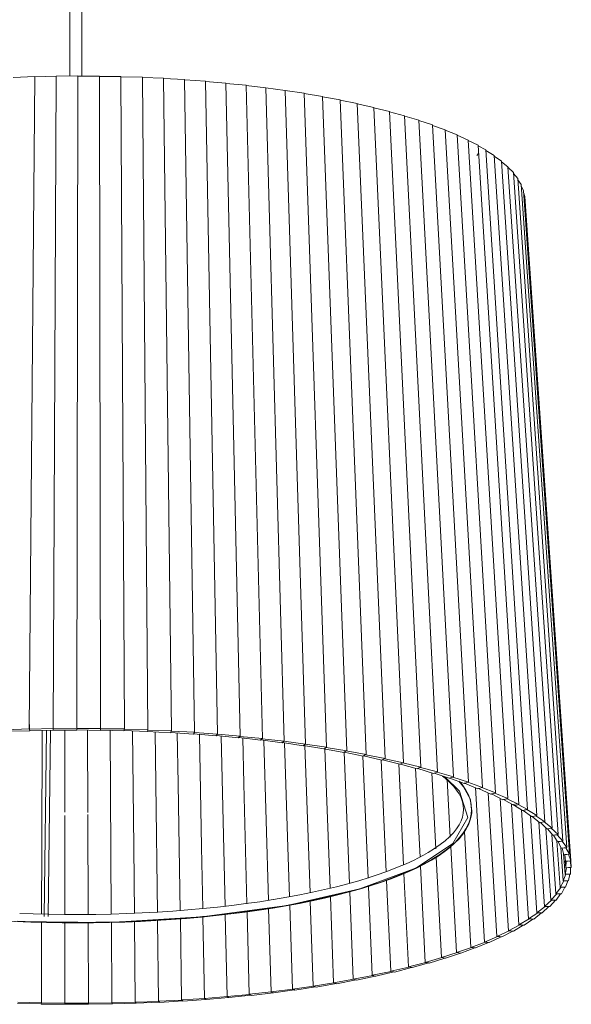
# Model space of a CAD drawing. Header units: millimetres. Extents: x 2868 to 11019, y -1415 to 7989.
# Tile 9 of 83: x 6796 to 7075, y -1415 to -918. Entities that reach past the tile are written whole.
import ezdxf

# ---------------------------------------------------------------- set-up
doc = ezdxf.new("R2010")
doc.units = ezdxf.units.MM
doc.layers.add('E-LITE-EQPM', color=7, linetype='Continuous', lineweight=20)

# ---------------------------------------------------------------- blocks, each defined once
blk = doc.blocks.new('64314-7L   _Suspended_tensor - 64314-44-7L SAMBA Black_ribbon beige pendant lamp ø450-7L-545827-00 Isometrico PDF')
at = {"layer": 'E-LITE-EQPM', "color": 253, "lineweight": 15, "true_color": 0xaaaaaa}
for p, q in [((3565.51, -130.72), (3565.51, -946.14)), ((3571.51, -946.2), (3571.51, -130.72)), ((3536.87, -946.82), (3547.71, -946.34)), ((3547.71, -946.34), (3544.96, -1276.04)), ((3547.71, -946.47), (3558.59, -946.13)), ((3558.59, -946.13), (3556.96, -1275.81)), ((3558.59, -946.27), (3569.49, -946.07)), ((3569.49, -946.07), (3568.98, -1275.73)), ((3569.49, -946.21), (3580.4, -946.16)), ((3580.4, -946.16), (3581.01, -1275.82)), ((3580.4, -946.29), (3591.27, -946.39)), ((3591.27, -946.39), (3593, -1276.07)), ((3591.27, -946.53), (3602.1, -946.77)), ((3602.1, -946.77), (3604.94, -1276.47)), ((3602.1, -946.9), (3612.84, -947.29)), ((3612.84, -947.29), (3616.79, -1277.04)), ((3612.84, -947.43), (3623.48, -947.96)), ((3623.48, -947.96), (3628.53, -1277.77)), ((3623.49, -948.09), (3634, -948.76)), ((3634, -948.76), (3640.14, -1278.65)), ((3634, -948.9), (3644.36, -949.71)), ((3644.36, -949.71), (3651.58, -1279.68)), ((3644.37, -949.85), (3654.55, -950.79)), ((3654.55, -950.79), (3662.82, -1280.87)), ((3654.56, -950.93), (3664.55, -952.01)), ((3664.55, -952.01), (3673.85, -1282.21)), ((3664.55, -952.15), (3674.32, -953.36)), ((3674.32, -953.36), (3684.64, -1283.69)), ((3674.32, -953.51), (3683.84, -954.84)), ((3683.84, -954.84), (3695.16, -1285.31)), ((3683.85, -954.99), (3693.1, -956.45)), ((3693.1, -956.45), (3705.38, -1287.07)), ((3693.11, -956.6), (3702.07, -958.17)), ((3702.07, -958.17), (3715.29, -1288.97)), ((3702.08, -958.33), (3710.74, -960.02)), ((3710.74, -960.02), (3724.87, -1291)), ((3710.75, -960.18), (3719.07, -961.98)), ((3719.07, -961.98), (3734.08, -1293.15)), ((3719.08, -962.14), (3727.06, -964.04)), ((3727.06, -964.04), (3742.91, -1295.43)), ((3727.07, -964.22), (3734.69, -966.22)), ((3734.69, -966.22), (3751.34, -1297.82)), ((3734.7, -966.4), (3741.93, -968.49)), ((3741.93, -968.49), (3759.34, -1300.32)), ((3741.94, -968.68), (3748.77, -970.85)), ((3748.77, -970.85), (3766.91, -1302.92)), ((3748.78, -971.06), (3755.19, -973.31)), ((3755.19, -973.31), (3774.02, -1305.62)), ((3755.21, -973.52), (3761.19, -975.85)), ((3761.19, -975.85), (3780.65, -1308.42)), ((3761.2, -976.08), (3766.74, -978.46)), ((3766.74, -978.46), (3786.8, -1311.3)), ((3766.75, -978.71), (3771.83, -981.15)), ((3771.83, -981.15), (3792.44, -1314.25)), ((3771.84, -981.39), (3775.73, -983.45)), ((3775.73, -983.45), (3796.76, -1316.79)), ((3775.75, -983.74), (3779.96, -986.25)), ((3771.15, -986.32), (3772.08, -985.2)), ((3779.96, -986.25), (3801.45, -1319.87)), ((3779.98, -986.57), (3783.69, -989.1)), ((3783.69, -989.1), (3805.59, -1323.01)), ((3783.72, -989.47), (3786.93, -992)), ((3786.93, -992), (3809.19, -1326.21)), ((3786.96, -992.43), (3789.67, -994.94)), ((3789.67, -994.94), (3812.24, -1329.45)), ((3789.7, -995.45), (3791.89, -997.92)), ((3791.89, -997.92), (3814.72, -1332.73)), ((3791.93, -998.56), (3793.6, -1000.92)), ((3793.6, -1000.92), (3816.64, -1336.04)), ((3793.66, -1001.8), (3794.79, -1003.93)), ((3794.79, -1003.93), (3817.98, -1339.36)), ((3794.89, -1005.34), (3795.46, -1006.97)), ((3795.46, -1006.97), (3818.75, -1342.71)), ((3544.96, -1276.04), (3533.09, -1276.57)), ((3533.41, -1277.25), (3545.29, -1276.99)), ((3545.13, -1276.52), (3544.96, -1276.04)), ((3545.03, -1273.81), (3545.02, -1276.18)), ((3556.96, -1275.81), (3545.02, -1276.18)), ((3545.09, -1276.52), (3545.16, -1276.86)), ((3545.29, -1276.99), (3545.13, -1276.52)), ((3545.24, -1276.86), (3557.15, -1276.76)), ((3557.06, -1276.28), (3556.96, -1275.81)), ((3568.98, -1275.73), (3556.99, -1275.94)), ((3557.02, -1276.28), (3557.04, -1276.63)), ((3557.15, -1276.76), (3557.06, -1276.28)), ((3557.13, -1276.63), (3569.04, -1276.69)), ((3568.97, -1276.21), (3568.95, -1276.55)), ((3581.01, -1275.82), (3569, -1275.87)), ((3569.04, -1276.69), (3569.01, -1276.21)), ((3569.04, -1276.55), (3580.93, -1276.78)), ((3580.93, -1276.3), (3580.86, -1276.64)), ((3581, -1275.96), (3580.93, -1276.3)), ((3580.93, -1276.78), (3580.97, -1276.3)), ((3580.94, -1276.64), (3592.79, -1277.02)), ((3593, -1276.07), (3581, -1275.96)), ((3592.86, -1276.54), (3592.74, -1276.88)), ((3592.79, -1277.02), (3592.9, -1276.54)), ((3592.82, -1276.89), (3604.6, -1277.43)), ((3592.98, -1276.2), (3592.86, -1276.54)), ((3604.94, -1276.47), (3592.98, -1276.2)), ((3604.73, -1276.95), (3604.56, -1277.29)), ((3604.56, -1277.29), (3616.32, -1277.99)), ((3604.6, -1277.43), (3604.77, -1276.95)), ((3604.9, -1276.61), (3604.73, -1276.95)), ((3616.79, -1277.04), (3604.9, -1276.61)), ((3616.52, -1277.51), (3616.3, -1277.85)), ((3616.32, -1277.99), (3616.56, -1277.51)), ((3616.39, -1277.85), (3627.93, -1278.71)), ((3616.73, -1277.18), (3616.52, -1277.51)), ((3628.53, -1277.77), (3616.73, -1277.18)), ((3628.19, -1278.23), (3627.93, -1278.57)), ((3627.93, -1278.71), (3628.23, -1278.24)), ((3628.01, -1278.57), (3639.4, -1279.58)), ((3628.46, -1277.9), (3628.19, -1278.23)), ((3640.14, -1278.65), (3628.46, -1277.9)), ((3639.4, -1279.58), (3639.77, -1279.11)), ((3639.73, -1279.11), (3639.42, -1279.44)), ((3639.42, -1279.44), (3650.71, -1280.6)), ((3640.04, -1278.78), (3639.73, -1279.11)), ((3651.58, -1279.68), (3640.04, -1278.78)), ((3650.71, -1280.6), (3651.14, -1280.14)), ((3651.11, -1280.14), (3650.75, -1280.46)), ((3650.83, -1280.47), (3661.83, -1281.78)), ((3651.46, -1279.81), (3651.11, -1280.14)), ((3662.82, -1280.87), (3651.46, -1279.81)), ((3661.83, -1281.78), (3662.29, -1281.36)), ((3662.29, -1281.32), (3661.89, -1281.64)), ((3661.97, -1281.65), (3672.74, -1283.1)), ((3662.69, -1281), (3662.29, -1281.32)), ((3673.85, -1282.21), (3662.69, -1281)), ((3672.74, -1283.1), (3673.26, -1282.68)), ((3673.26, -1282.65), (3672.82, -1282.96)), ((3672.9, -1282.97), (3683.4, -1284.56)), ((3673.7, -1282.33), (3673.26, -1282.65)), ((3684.64, -1283.69), (3673.7, -1282.33)), ((3683.4, -1284.56), (3683.99, -1284.15)), ((3683.99, -1284.12), (3683.5, -1284.43)), ((3683.5, -1284.43), (3693.8, -1286.17)), ((3684.47, -1283.81), (3683.99, -1284.12)), ((3695.16, -1285.31), (3684.47, -1283.81)), ((3693.8, -1286.17), (3694.45, -1285.76)), ((3694.45, -1285.74), (3693.92, -1286.04)), ((3693.92, -1286.04), (3703.91, -1287.91)), ((3694.97, -1285.44), (3694.45, -1285.74)), ((3705.38, -1287.07), (3694.97, -1285.44)), ((3704.62, -1287.49), (3704.05, -1287.78)), ((3704.12, -1287.8), (3713.71, -1289.79)), ((3705.18, -1287.2), (3704.62, -1287.49)), ((3704.98, -1287.3), (3705.38, -1287.07)), ((3715.29, -1288.97), (3705.18, -1287.2)), ((3714.47, -1289.38), (3713.87, -1289.66)), ((3713.94, -1289.68), (3723.18, -1291.8)), ((3715.08, -1289.09), (3714.47, -1289.38)), ((3715.07, -1289.09), (3715.29, -1288.97)), ((3724.87, -1291), (3715.08, -1289.09)), ((3723.99, -1291.39), (3723.35, -1291.67)), ((3723.41, -1291.69), (3732.28, -1293.93)), ((3724.63, -1291.12), (3723.99, -1291.39)), ((3724.63, -1291.11), (3724.87, -1291)), ((3734.08, -1293.15), (3724.63, -1291.12)), ((3733.15, -1293.53), (3732.47, -1293.8)), ((3733.83, -1293.27), (3733.15, -1293.53)), ((3733.82, -1293.26), (3734.08, -1293.15)), ((3742.91, -1295.43), (3733.83, -1293.27)), ((3732.54, -1293.82), (3741.01, -1296.18)), ((3741.93, -1295.79), (3741.22, -1296.05)), ((3741.28, -1296.07), (3749.34, -1298.54)), ((3742.64, -1295.54), (3741.93, -1295.79)), ((3742.2, -1295.71), (3742.91, -1295.43)), ((3751.34, -1297.82), (3742.64, -1295.54)), ((3749.34, -1298.54), (3749.57, -1298.46)), ((3750.31, -1298.17), (3749.57, -1298.42)), ((3749.62, -1298.44), (3757.26, -1301.01)), ((3751.06, -1297.92), (3750.31, -1298.17)), ((3751.05, -1297.92), (3751.34, -1297.82)), ((3759.34, -1300.32), (3751.06, -1297.92)), ((3757.26, -1301.01), (3757.5, -1300.93)), ((3758.27, -1300.66), (3757.5, -1300.9)), ((3757.55, -1300.92), (3764.74, -1303.59)), ((3759.05, -1300.42), (3758.27, -1300.66)), ((3759.04, -1300.42), (3759.34, -1300.32)), ((3766.91, -1302.92), (3759.05, -1300.42)), ((3763.51, -1303.13), (3763.57, -1304.23)), ((3764.74, -1303.59), (3764.99, -1303.51)), ((3765.8, -1303.25), (3764.99, -1303.47)), ((3764.99, -1303.47), (3771.76, -1306.26)), ((3766.6, -1303.02), (3765.8, -1303.25)), ((3766.6, -1303.02), (3766.91, -1302.92)), ((3774.02, -1305.62), (3766.6, -1303.02)), ((3770.47, -1305.73), (3775.01, -1383.74)), ((3771.76, -1306.26), (3772.03, -1306.18)), ((3772.87, -1305.93), (3772.03, -1306.15)), ((3772.03, -1306.15), (3778.32, -1309.02)), ((3773.7, -1305.72), (3772.87, -1305.93)), ((3773.69, -1305.71), (3774.02, -1305.62)), ((3780.65, -1308.42), (3773.7, -1305.72)), ((3776.99, -1308.41), (3781.33, -1380.93)), ((3780.32, -1308.51), (3779.46, -1308.71)), ((3779.49, -1308.72), (3780.65, -1308.42)), ((3786.8, -1311.3), (3780.32, -1308.51)), ((3778.32, -1309.02), (3778.61, -1308.95)), ((3779.46, -1308.71), (3778.61, -1308.92)), ((3778.65, -1308.94), (3784.39, -1311.87)), ((3783.05, -1311.19), (3787.16, -1378.05)), ((3784.39, -1311.87), (3784.69, -1311.8)), ((3785.58, -1311.57), (3784.69, -1311.77)), ((3784.73, -1311.79), (3789.97, -1314.8)), ((3786.46, -1311.38), (3785.58, -1311.57)), ((3785.59, -1311.58), (3786.8, -1311.3)), ((3792.44, -1314.25), (3786.46, -1311.38)), ((3788.65, -1314.04), (3792.49, -1375.08)), ((3790.31, -1314.03), (3789.41, -1314.22)), ((3789.97, -1314.8), (3791.2, -1314.53)), ((3790.23, -1314.74), (3794.25, -1317.3)), ((3791.21, -1313.85), (3790.31, -1314.03)), ((3791.2, -1314.53), (3792.44, -1314.25)), ((3796.76, -1316.79), (3792.11, -1314.33)), ((3793.77, -1317), (3797.31, -1372.06)), ((3794.25, -1317.3), (3794.57, -1317.24)), ((3795.49, -1317.03), (3794.57, -1317.21)), ((3794.6, -1317.23), (3798.87, -1320.35)), ((3796.41, -1316.86), (3795.49, -1317.03)), ((3795.5, -1317.04), (3796.76, -1316.79)), ((3801.45, -1319.87), (3796.41, -1316.86)), ((3798.39, -1320), (3801.59, -1368.97)), ((3798.87, -1320.35), (3799.21, -1320.29)), ((3800.15, -1320.1), (3799.21, -1320.26)), ((3799.21, -1320.26), (3802.97, -1323.46)), ((3801.08, -1319.94), (3800.15, -1320.1)), ((3800.16, -1320.11), (3801.45, -1319.87)), ((3805.59, -1323.01), (3801.08, -1319.94)), ((3802.5, -1323.06), (3805.34, -1365.82)), ((3802.97, -1323.46), (3803.32, -1323.4)), ((3804.27, -1323.23), (3803.32, -1323.37)), ((3803.34, -1323.4), (3806.53, -1326.62)), ((3805.22, -1323.08), (3804.27, -1323.23)), ((3804.28, -1323.24), (3805.59, -1323.01)), ((3809.19, -1326.21), (3805.22, -1323.08)), ((3764.91, -1327.93), (3768.21, -1386.45)), ((3806.09, -1326.17), (3808.54, -1362.63)), ((3806.53, -1326.62), (3806.89, -1326.57)), ((3807.85, -1326.41), (3806.89, -1326.54)), ((3806.9, -1326.56), (3809.54, -1329.83)), ((3808.82, -1326.27), (3807.85, -1326.41)), ((3807.86, -1326.42), (3809.19, -1326.21)), ((3812.24, -1329.45), (3808.82, -1326.27)), ((3809.14, -1329.34), (3811.19, -1359.4)), ((3809.54, -1329.83), (3809.9, -1329.78)), ((3810.88, -1329.63), (3809.9, -1329.75)), ((3809.92, -1329.77), (3811.99, -1333.07)), ((3811.85, -1329.51), (3810.88, -1329.63)), ((3810.89, -1329.64), (3812.24, -1329.45)), ((3811.66, -1332.54), (3813.28, -1356.14)), ((3814.72, -1332.73), (3811.85, -1329.51)), ((3811.99, -1333.07), (3812.36, -1333.02)), ((3813.35, -1332.89), (3812.36, -1333)), ((3812.37, -1333.02), (3813.88, -1336.34)), ((3814.33, -1332.78), (3813.35, -1332.89)), ((3813.36, -1332.9), (3814.72, -1332.73)), ((3816.64, -1336.04), (3814.33, -1332.78)), ((3758.04, -1335.54), (3760.94, -1389.08)), ((3813.62, -1335.81), (3814.8, -1352.86)), ((3813.88, -1336.34), (3814.26, -1336.3)), ((3815.25, -1336.18), (3814.26, -1336.27)), ((3814.27, -1336.3), (3815.2, -1339.63)), ((3816.24, -1336.08), (3815.25, -1336.18)), ((3815.26, -1336.19), (3816.64, -1336.04)), ((3817.98, -1339.36), (3816.24, -1336.08)), ((3750.59, -1340.93), (3753.24, -1391.6)), ((3815.03, -1339), (3815.76, -1349.56)), ((3815.2, -1339.63), (3815.59, -1339.59)), ((3816.59, -1339.49), (3815.59, -1339.57)), ((3815.6, -1339.59), (3815.96, -1342.93)), ((3815.91, -1342.93), (3816.14, -1346.25)), ((3815.96, -1342.93), (3816.35, -1342.9)), ((3816.35, -1342.88), (3816.14, -1346.25)), ((3817.35, -1342.81), (3816.35, -1342.88)), ((3817.58, -1339.4), (3816.59, -1339.49)), ((3816.59, -1339.5), (3817.58, -1339.4)), ((3817.35, -1342.82), (3818.75, -1342.71)), ((3818.35, -1342.74), (3817.35, -1342.81)), ((3818.75, -1342.71), (3817.58, -1339.4)), ((3817.8, -1339.38), (3817.98, -1339.36)), ((3818.94, -1346.06), (3818.35, -1342.74)), ((3818.71, -1342.71), (3818.94, -1346.06)), ((3742.68, -1345.36), (3745.11, -1394.02)), ((3816.54, -1346.22), (3815.76, -1349.56)), ((3816.14, -1346.25), (3816.54, -1346.22)), ((3817.54, -1346.14), (3816.54, -1346.19)), ((3817.54, -1346.15), (3818.94, -1346.06)), ((3818.54, -1346.08), (3817.54, -1346.14)), ((3818.55, -1349.4), (3818.54, -1346.08)), ((3725.57, -1352.6), (3727.64, -1398.51)), ((3734.32, -1349.2), (3736.57, -1396.32)), ((3815.2, -1352.84), (3813.28, -1356.14)), ((3816.15, -1349.54), (3814.8, -1352.86)), ((3814.8, -1352.86), (3815.2, -1352.84)), ((3816.2, -1352.79), (3815.21, -1352.82)), ((3815.76, -1349.56), (3816.15, -1349.54)), ((3816.05, -1356.06), (3817.19, -1352.76)), ((3817.16, -1349.47), (3816.16, -1349.51)), ((3816.2, -1352.8), (3817.59, -1352.74)), ((3817.19, -1352.76), (3816.2, -1352.79)), ((3817.16, -1349.48), (3818.55, -1349.4)), ((3818.15, -1349.43), (3817.16, -1349.47)), ((3817.59, -1352.74), (3818.15, -1349.43)), ((3716.43, -1355.62), (3718.35, -1400.58)), ((3813.67, -1356.13), (3811.19, -1359.4)), ((3813.28, -1356.14), (3813.67, -1356.13)), ((3814.67, -1356.09), (3813.69, -1356.11)), ((3813.94, -1359.36), (3815.65, -1356.08)), ((3814.66, -1356.1), (3816.05, -1356.06)), ((3815.65, -1356.08), (3814.67, -1356.09)), ((3687.01, -1363.12), (3688.49, -1406)), ((3697.13, -1360.85), (3698.75, -1404.33)), ((3706.95, -1358.39), (3708.71, -1402.52)), ((3808.93, -1362.63), (3805.34, -1365.82)), ((3808.03, -1365.85), (3810.87, -1362.63)), ((3811.58, -1359.4), (3808.54, -1362.63)), ((3808.54, -1362.63), (3808.93, -1362.63)), ((3809.91, -1362.62), (3808.95, -1362.61)), ((3809.9, -1362.63), (3811.27, -1362.63)), ((3810.87, -1362.63), (3809.91, -1362.62)), ((3811.19, -1359.4), (3811.58, -1359.4)), ((3811.27, -1362.63), (3813.55, -1359.37)), ((3812.57, -1359.37), (3811.6, -1359.37)), ((3812.57, -1359.38), (3813.94, -1359.36)), ((3813.55, -1359.37), (3812.57, -1359.37)), ((3665.95, -1366.85), (3667.16, -1408.93)), ((3676.61, -1365.06), (3677.95, -1407.54)), ((3805.72, -1365.83), (3801.59, -1368.97)), ((3804.24, -1369.03), (3807.64, -1365.85)), ((3805.34, -1365.82), (3805.72, -1365.83)), ((3806.7, -1365.83), (3805.75, -1365.8)), ((3806.69, -1365.84), (3808.03, -1365.85)), ((3807.64, -1365.85), (3806.7, -1365.83)), ((3609.77, -1372.81), (3610.3, -1413.65)), ((3621.3, -1371.93), (3621.97, -1413.01)), ((3632.72, -1371.04), (3633.52, -1412.22)), ((3643.98, -1369.86), (3644.92, -1411.27)), ((3655.07, -1368.47), (3656.14, -1410.18)), ((3797.67, -1372.07), (3792.49, -1375.08)), ((3795.05, -1375.22), (3799.54, -1372.14)), ((3801.97, -1368.98), (3797.31, -1372.06)), ((3797.31, -1372.06), (3797.68, -1372.07)), ((3798.63, -1372.1), (3797.71, -1372.05)), ((3798.61, -1372.11), (3799.91, -1372.16)), ((3799.54, -1372.14), (3798.63, -1372.1)), ((3799.91, -1372.16), (3803.86, -1369.02)), ((3801.59, -1368.97), (3801.97, -1368.98)), ((3802.93, -1368.99), (3802, -1368.95)), ((3802.92, -1369), (3804.24, -1369.03)), ((3803.86, -1369.02), (3802.93, -1368.99)), ((3551.18, -1373.72), (3551.05, -1414.47)), ((3562.92, -1373.98), (3562.93, -1414.62)), ((3574.68, -1373.95), (3574.82, -1414.62)), ((3586.43, -1373.78), (3586.7, -1414.45)), ((3598.13, -1373.36), (3598.54, -1414.13)), ((3787.52, -1378.07), (3781.33, -1380.93)), ((3783.77, -1381.13), (3789.3, -1378.19)), ((3792.85, -1375.1), (3787.16, -1378.05)), ((3787.16, -1378.05), (3787.52, -1378.07)), ((3788.43, -1378.12), (3787.56, -1378.05)), ((3788.41, -1378.13), (3789.66, -1378.21)), ((3789.3, -1378.19), (3788.43, -1378.12)), ((3789.66, -1378.21), (3794.68, -1375.2)), ((3792.49, -1375.08), (3792.85, -1375.1)), ((3793.79, -1375.14), (3792.9, -1375.08)), ((3793.77, -1375.15), (3795.05, -1375.22)), ((3794.68, -1375.2), (3793.79, -1375.14)), ((3781.67, -1380.96), (3775.01, -1383.74)), ((3777.37, -1383.97), (3783.41, -1381.11)), ((3781.33, -1380.93), (3781.67, -1380.96)), ((3782.57, -1381.02), (3781.72, -1380.94)), ((3782.55, -1381.03), (3783.77, -1381.13)), ((3783.41, -1381.11), (3782.57, -1381.02)), ((3768.53, -1386.49), (3760.94, -1389.08)), ((3763.16, -1389.37), (3770.17, -1386.68)), ((3775.34, -1383.77), (3768.21, -1386.45)), ((3768.21, -1386.45), (3768.53, -1386.49)), ((3769.38, -1386.58), (3768.59, -1386.47)), ((3770.17, -1386.68), (3769.38, -1386.58)), ((3770.17, -1386.68), (3770.5, -1386.72)), ((3770.5, -1386.72), (3777.03, -1383.94)), ((3775.01, -1383.74), (3775.34, -1383.77)), ((3776.21, -1383.84), (3775.39, -1383.75)), ((3777.03, -1383.94), (3776.21, -1383.84)), ((3776.21, -1383.86), (3777.37, -1383.97)), ((3753.54, -1391.65), (3745.11, -1394.02)), ((3747.15, -1394.37), (3755.06, -1391.88)), ((3761.26, -1389.12), (3753.24, -1391.6)), ((3753.24, -1391.6), (3753.54, -1391.65)), ((3754.33, -1391.75), (3753.6, -1391.63)), ((3755.06, -1391.88), (3754.33, -1391.75)), ((3755.06, -1391.88), (3755.37, -1391.92)), ((3755.37, -1391.92), (3762.84, -1389.33)), ((3760.94, -1389.08), (3761.26, -1389.12)), ((3762.08, -1389.22), (3761.32, -1389.1)), ((3762.84, -1389.33), (3762.08, -1389.22)), ((3762.84, -1389.33), (3763.16, -1389.37)), ((3736.84, -1396.38), (3727.64, -1398.51)), ((3729.49, -1398.92), (3738.23, -1396.65)), ((3745.4, -1394.07), (3736.57, -1396.32)), ((3736.57, -1396.32), (3736.84, -1396.38)), ((3737.57, -1396.5), (3736.91, -1396.36)), ((3738.23, -1396.65), (3737.57, -1396.5)), ((3738.23, -1396.65), (3738.52, -1396.7)), ((3738.52, -1396.7), (3746.85, -1394.32)), ((3745.11, -1394.02), (3745.4, -1394.07)), ((3746.16, -1394.19), (3745.46, -1394.05)), ((3746.85, -1394.32), (3746.16, -1394.19)), ((3746.85, -1394.32), (3747.15, -1394.37)), ((3708.94, -1402.58), (3698.75, -1404.33)), ((3700.28, -1404.8), (3710.11, -1402.91)), ((3718.6, -1400.64), (3708.71, -1402.52)), ((3708.71, -1402.52), (3708.94, -1402.58)), ((3709.56, -1402.74), (3709.02, -1402.57)), ((3710.11, -1402.91), (3709.56, -1402.74)), ((3710.02, -1402.88), (3710.35, -1402.97)), ((3710.35, -1402.97), (3719.84, -1400.95)), ((3727.9, -1398.57), (3718.35, -1400.58)), ((3718.35, -1400.58), (3718.6, -1400.64)), ((3719.25, -1400.79), (3718.67, -1400.62)), ((3719.84, -1400.95), (3719.25, -1400.79)), ((3719.84, -1400.94), (3720.1, -1401.01)), ((3720.1, -1401.01), (3729.22, -1398.86)), ((3727.64, -1398.51), (3727.9, -1398.57)), ((3728.6, -1398.71), (3727.98, -1398.55)), ((3729.22, -1398.86), (3728.6, -1398.71)), ((3729.22, -1398.86), (3729.49, -1398.92)), ((3678.13, -1407.61), (3667.16, -1408.93)), ((3668.33, -1409.46), (3678.95, -1407.99)), ((3688.69, -1406.07), (3677.95, -1407.54)), ((3678.63, -1407.79), (3678.21, -1407.6)), ((3679.05, -1407.98), (3678.63, -1407.79)), ((3678.95, -1407.93), (3679.24, -1408.05)), ((3679.24, -1408.05), (3689.69, -1406.42)), ((3698.97, -1404.39), (3688.49, -1406)), ((3689.23, -1406.24), (3688.77, -1406.06)), ((3689.69, -1406.42), (3689.23, -1406.24)), ((3689.61, -1406.39), (3689.9, -1406.49)), ((3689.9, -1406.49), (3700.05, -1404.73)), ((3699.55, -1404.56), (3699.04, -1404.38)), ((3700.05, -1404.73), (3699.55, -1404.56)), ((3699.97, -1404.7), (3700.28, -1404.8)), ((3633.63, -1412.3), (3621.97, -1413.01)), ((3622.64, -1413.59), (3634.2, -1412.71)), ((3645.13, -1411.34), (3633.52, -1412.22)), ((3633.63, -1412.3), (3633.92, -1412.5)), ((3633.96, -1412.5), (3633.72, -1412.29)), ((3634.2, -1412.71), (3633.96, -1412.5)), ((3634.32, -1412.79), (3645.7, -1411.75)), ((3656.29, -1410.25), (3644.92, -1411.27)), ((3645.42, -1411.55), (3645.13, -1411.34)), ((3645.7, -1411.75), (3645.42, -1411.55)), ((3645.84, -1411.83), (3657.03, -1410.64)), ((3667.32, -1409), (3656.14, -1410.18)), ((3656.7, -1410.44), (3656.37, -1410.24)), ((3657.03, -1410.64), (3656.7, -1410.44)), ((3657.19, -1410.72), (3668.16, -1409.38)), ((3667.78, -1409.19), (3667.41, -1408.99)), ((3668.16, -1409.38), (3667.78, -1409.19)), ((3668.09, -1409.35), (3668.33, -1409.46)), ((3538.94, -1414.75), (3550.93, -1414.98)), ((3551.03, -1414.55), (3539.21, -1414.16)), ((3550.98, -1414.77), (3550.92, -1415.07)), ((3550.92, -1415.07), (3562.92, -1415.14)), ((3551.05, -1414.47), (3550.98, -1414.77)), ((3551.02, -1414.77), (3551.12, -1414.56)), ((3562.93, -1414.71), (3551.05, -1414.47)), ((3562.92, -1415.14), (3562.97, -1414.92)), ((3574.93, -1414.7), (3562.93, -1414.62)), ((3562.93, -1414.62), (3562.93, -1414.92)), ((3562.93, -1414.92), (3562.93, -1415.22)), ((3562.93, -1415.22), (3574.93, -1415.13)), ((3562.97, -1414.92), (3563.02, -1414.71)), ((3586.74, -1414.54), (3574.82, -1414.62)), ((3574.82, -1414.62), (3574.89, -1414.92)), ((3574.93, -1414.92), (3574.93, -1414.7)), ((3574.93, -1415.13), (3574.93, -1414.92)), ((3574.96, -1415.22), (3586.93, -1414.96)), ((3598.59, -1414.21), (3586.7, -1414.45)), ((3586.7, -1414.45), (3586.84, -1414.75)), ((3586.88, -1414.75), (3586.83, -1414.54)), ((3586.93, -1414.96), (3586.88, -1414.75)), ((3586.97, -1415.05), (3598.88, -1414.64)), ((3610.38, -1413.73), (3598.54, -1414.13)), ((3598.54, -1414.13), (3598.74, -1414.42)), ((3598.78, -1414.42), (3598.68, -1414.21)), ((3598.88, -1414.64), (3598.78, -1414.42)), ((3598.94, -1414.72), (3610.76, -1414.15)), ((3622.07, -1413.09), (3610.3, -1413.65)), ((3610.3, -1413.65), (3610.57, -1413.94)), ((3610.61, -1413.94), (3610.47, -1413.73)), ((3610.76, -1414.15), (3610.61, -1413.94)), ((3610.84, -1414.23), (3622.54, -1413.51)), ((3622.07, -1413.09), (3622.31, -1413.3)), ((3622.35, -1413.3), (3622.15, -1413.09)), ((3622.31, -1413.3), (3622.64, -1413.59)), ((3622.54, -1413.51), (3622.35, -1413.3))]:
    blk.add_line(p, q, dxfattribs=at)
at = {"layer": 'E-LITE-EQPM', "color": 7, "lineweight": 15, "true_color": 0xfdfdfd}
for p, q in [((3551.48, -1276.81), (3551.3, -1335.69)), ((3553.62, -1276.79), (3552.47, -1370.88)), ((3554.47, -1370.91), (3555.62, -1276.77)), ((3562.91, -1276.66), (3562.92, -1318.18)), ((3574.35, -1276.65), (3574.49, -1318.27)), ((3585.78, -1276.8), (3586.4, -1369.62)), ((3597.18, -1277.09), (3597.76, -1335.79)), ((3608.52, -1277.52), (3608.86, -1303.72)), ((3619.77, -1278.1), (3620.19, -1303.7)), ((3630.92, -1278.83), (3632.03, -1335.66)), ((3641.94, -1279.7), (3643.89, -1365.72)), ((3652.82, -1280.71), (3653.41, -1303.72)), ((3663.51, -1281.86), (3665.83, -1362.74)), ((3674.01, -1283.14), (3675.68, -1335.81)), ((3684.3, -1284.52), (3686.86, -1358.8)), ((3694.34, -1286.09), (3696.97, -1356.65)), ((3704.12, -1287.8), (3706.77, -1354.14)), ((3713.62, -1289.77), (3716.25, -1351.44)), ((3722.81, -1291.71), (3725.37, -1348.33)), ((3731.68, -1293.78), (3734.11, -1344.81)), ((3740.2, -1295.95), (3742.45, -1340.79)), ((3748.36, -1298.24), (3750.37, -1336.6)), ((3756.19, -1301.61), (3757.77, -1330.69)), ((3608.86, -1303.73), (3609.71, -1368.78)), ((3620.19, -1303.73), (3621.24, -1367.94)), ((3653.41, -1303.73), (3654.97, -1364.46)), ((3767.9, -1311.75), (3767.97, -1311.95)), ((3562.92, -1319.83), (3562.92, -1369.89)), ((3574.5, -1319.31), (3574.5, -1319.77)), ((3574.5, -1319.79), (3574.67, -1369.89)), ((3767.63, -1322.45), (3766.26, -1325.38)), ((3768.51, -1319.15), (3767.74, -1322.15)), ((3764.88, -1327.33), (3764.9, -1327.79)), ((3551.29, -1335.81), (3551.19, -1369.66)), ((3597.76, -1335.81), (3598.09, -1369.26)), ((3632.03, -1335.81), (3632.64, -1366.87)), ((3675.68, -1335.87), (3676.48, -1360.99)), ((3750.57, -1340.57), (3750.59, -1340.83)), ((3742.66, -1345.05), (3742.68, -1345.36)), ((3686.99, -1362.68), (3687, -1362.95)), ((3655.06, -1368.2), (3655.07, -1368.47)), ((3676.6, -1364.81), (3676.61, -1365.06)), ((3609.76, -1372.53), (3609.77, -1372.81)), ((3621.3, -1371.68), (3621.3, -1371.93)), ((3632.71, -1370.75), (3632.72, -1371.04)), ((3643.97, -1369.48), (3643.98, -1369.76)), ((3562.92, -1373.69), (3562.92, -1373.98)), ((3574.68, -1373.66), (3574.68, -1373.9)), ((3586.43, -1373.47), (3586.43, -1373.78))]:
    blk.add_line(p, q, dxfattribs=at)
at = {"layer": 'E-LITE-EQPM', "color": 253, "lineweight": 15, "true_color": 0xaaaaaa}
for points in [[(3389.87, -1342.74, 0), (3415.61, -1353.95, 0), (3450.23, -1363.12, 0), (3491.72, -1369.72, 0), (3537.68, -1373.36, 0), (3585.42, -1373.83, 0), (3632.19, -1371.1, 0), (3675.25, -1365.34, 0), (3712.1, -1356.87, 0), (3740.62, -1346.19, 0), (3759.13, -1333.93, 0), (3766.56, -1320.78, 0), (3762.48, -1307.53, 0), (3755.07, -1300.23, 0)], [(3764.49, -1316.72, 0), (3764.35, -1314.79, 0), (3763.94, -1312.86, 0), (3763.23, -1310.91, 0), (3762.23, -1308.93, 0), (3760.93, -1306.94, 0), (3759.31, -1304.93, 0), (3757.39, -1302.91, 0), (3755.15, -1300.9, 0), (3753.83, -1299.86, 0)], [(3762.01, -1302.42, 0), (3764.45, -1305.29, 0), (3767.9, -1311.75, 0)], [(3768.49, -1316.72, 0), (3768.31, -1314.23, 0), (3767.78, -1311.76, 0), (3766.9, -1309.32, 0), (3765.69, -1306.93, 0), (3764.16, -1304.58, 0), (3762.78, -1302.86, 0)], [(3767.97, -1311.95, 0), (3768.57, -1318.68, 0), (3768.51, -1319.12, 0)], [(3768.69, -1317.03, 0), (3768.46, -1319.55, 0), (3767.87, -1322.06, 0), (3766.93, -1324.52, 0), (3765.66, -1326.93, 0), (3764.07, -1329.29, 0), (3762.17, -1331.6, 0), (3759.96, -1333.85, 0), (3757.46, -1336.06, 0), (3754.67, -1338.22, 0), (3751.59, -1340.33, 0), (3748.23, -1342.39, 0), (3744.59, -1344.41, 0), (3740.68, -1346.38, 0), (3736.5, -1348.29, 0), (3732.06, -1350.16, 0), (3727.36, -1351.97, 0), (3722.41, -1353.72, 0), (3717.23, -1355.42, 0), (3711.81, -1357.05, 0), (3706.16, -1358.62, 0), (3700.3, -1360.13, 0), (3694.23, -1361.57, 0), (3687.97, -1362.94, 0), (3681.51, -1364.23, 0), (3674.87, -1365.46, 0), (3668.07, -1366.61, 0), (3661.11, -1367.68, 0), (3654.01, -1368.67, 0), (3646.76, -1369.58, 0), (3639.4, -1370.41, 0), (3631.92, -1371.16, 0), (3624.34, -1371.83, 0), (3616.67, -1372.41, 0), (3608.93, -1372.9, 0), (3601.12, -1373.31, 0), (3593.26, -1373.63, 0), (3585.37, -1373.86, 0), (3577.44, -1374, 0), (3569.5, -1374.06, 0), (3561.56, -1374.03, 0), (3553.63, -1373.9, 0), (3545.72, -1373.69, 0), (3537.85, -1373.4, 0)], [(3768.49, -1316.72, 0), (3768.31, -1319.2, 0), (3767.78, -1321.68, 0), (3766.9, -1324.11, 0), (3765.69, -1326.5, 0), (3764.16, -1328.85, 0), (3762.32, -1331.14, 0), (3760.17, -1333.39, 0), (3757.73, -1335.59, 0), (3754.99, -1337.75, 0), (3751.96, -1339.86, 0), (3748.65, -1341.92, 0), (3745.06, -1343.94, 0), (3741.2, -1345.91, 0), (3737.06, -1347.83, 0), (3732.66, -1349.7, 0), (3728.01, -1351.52, 0), (3723.1, -1353.28, 0), (3717.96, -1354.98, 0), (3712.57, -1356.62, 0), (3706.96, -1358.2, 0), (3701.14, -1359.72, 0), (3695.1, -1361.16, 0), (3688.86, -1362.54, 0), (3682.43, -1363.85, 0), (3675.83, -1365.08, 0), (3669.05, -1366.24, 0), (3662.11, -1367.32, 0), (3655.03, -1368.33, 0), (3647.81, -1369.25, 0), (3640.46, -1370.1, 0), (3633, -1370.86, 0), (3625.43, -1371.53, 0), (3617.78, -1372.12, 0), (3610.04, -1372.63, 0), (3602.25, -1373.05, 0), (3594.39, -1373.38, 0), (3586.5, -1373.63, 0), (3578.58, -1373.78, 0), (3570.64, -1373.85, 0), (3562.7, -1373.83, 0), (3554.77, -1373.72, 0), (3546.86, -1373.53, 0), (3538.98, -1373.24, 0)], [(3764.49, -1316.72, 0), (3764.35, -1318.64, 0), (3763.94, -1320.57, 0), (3763.23, -1322.52, 0), (3762.23, -1324.5, 0), (3760.93, -1326.49, 0), (3759.31, -1328.5, 0), (3757.39, -1330.52, 0), (3755.15, -1332.53, 0), (3752.61, -1334.53, 0), (3749.76, -1336.52, 0), (3746.61, -1338.48, 0), (3744.24, -1339.82, 0)]]:
    blk.add_polyline3d(points, dxfattribs=at)
at = {"layer": 'E-LITE-EQPM', "color": 7, "lineweight": 15, "true_color": 0xfdfdfd}
for points in [[(3744.24, -1339.82, 0), (3743.17, -1340.41, 0), (3739.45, -1342.31, 0), (3735.44, -1344.18, 0), (3731.16, -1346, 0), (3726.61, -1347.77, 0), (3721.8, -1349.5, 0), (3716.75, -1351.17, 0), (3711.45, -1352.78, 0), (3705.92, -1354.34, 0), (3700.17, -1355.83, 0), (3694.2, -1357.26, 0), (3688.03, -1358.63, 0), (3681.67, -1359.92, 0), (3675.12, -1361.14, 0), (3668.4, -1362.29, 0)], [(3668.3, -1362.31, 0), (3661.52, -1363.37, 0), (3654.49, -1364.36, 0), (3647.32, -1365.28, 0), (3640.03, -1366.12, 0), (3632.61, -1366.87, 0), (3625.1, -1367.55, 0), (3617.49, -1368.13, 0), (3609.81, -1368.64, 0), (3602.05, -1369.05, 0), (3594.25, -1369.39, 0), (3586.4, -1369.63, 0), (3578.52, -1369.78, 0), (3570.63, -1369.85, 0), (3562.73, -1369.83, 0), (3554.85, -1369.72, 0), (3546.98, -1369.53, 0), (3540.1, -1369.28, 0)]]:
    blk.add_polyline3d(points, dxfattribs=at)

msp = doc.modelspace()

# ---------------------------------------------------------------- block references
at = {"layer": 'E-LITE-EQPM', "color": 253, "lineweight": 15, "true_color": 0xaaaaaa}
msp.add_blockref('64314-7L   _Suspended_tensor - 64314-44-7L SAMBA Black_ribbon beige pendant lamp ø450-7L-545827-00 Isometrico PDF', (3255.83, 0), dxfattribs=at)

doc.saveas('drawing.dxf')
